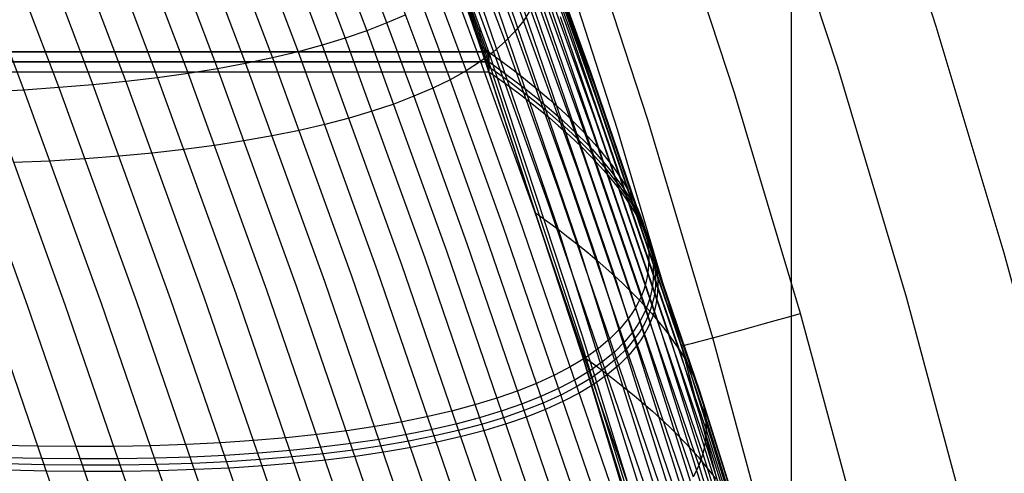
# Model space of a CAD drawing. Extents: x -260 to 296, y -277 to 294.
# Tile 211 of 241: x 232.91 to 251.44, y 50.91 to 59.45. Entities that reach past the tile are written whole.
import ezdxf

# ---------------------------------------------------------------- set-up
doc = ezdxf.new("R2010")
doc.units = 0
doc.layers.add('PREDEFINITO', color=7, linetype='CONTINUOUS')

msp = doc.modelspace()

# ---------------------------------------------------------------- linework, layer by layer
at = {"layer": 'PREDEFINITO'}
for p, q in [((247.442, 45.21, 414.112), (247.416, 122.595, 722.426)), ((237.79, 63.605, 418.423), (239.443, 59.238, 418.608)), ((237.387, 63.457, 419.208), (239.037, 59.098, 419.401)), ((240.681, 63.41, 412.165), (242.237, 59.231, 412.31)), ((241.756, 63.435, 403.388), (243.271, 59.239, 403.495)), ((250.164, 59.32, 410.503), (248.772, 63.552, 410.517)), ((236.959, 63.316, 419.989), (238.606, 58.967, 420.191)), ((240.493, 63.209, 412.947), (242.048, 59.034, 413.101)), ((236.027, 63.059, 421.539), (237.667, 58.729, 421.758)), ((236.505, 63.184, 420.766), (238.149, 58.844, 420.977)), ((241.911, 63.176, 404.066), (243.427, 58.978, 404.184)), ((234.999, 62.833, 423.066), (236.632, 58.524, 423.301)), ((235.525, 62.942, 422.306), (237.161, 58.622, 422.533)), ((240.277, 63.015, 413.733), (241.831, 58.844, 413.896)), ((248.311, 58.552, 410.653), (246.902, 62.847, 410.68)), ((234.451, 62.733, 423.819), (236.079, 58.435, 424.062)), ((240.034, 62.827, 414.521), (241.586, 58.661, 414.694)), ((242.136, 62.669, 405.463), (243.654, 58.467, 405.6)), ((233.879, 62.641, 424.564), (235.503, 58.355, 424.814)), ((239.465, 62.471, 416.103), (241.012, 58.317, 416.294)), ((239.763, 62.646, 415.312), (241.313, 58.486, 415.493)), ((233.377, 62.323, 425.311), (234.905, 58.284, 425.558)), ((239.139, 62.304, 416.895), (240.685, 58.157, 417.094)), ((242.205, 62.422, 406.18), (243.724, 58.219, 406.326)), ((231.47, 62.125, 427.458), (232.986, 58.123, 427.724)), ((232.126, 62.182, 426.754), (233.646, 58.168, 427.013)), ((232.762, 62.248, 426.037), (234.286, 58.221, 426.291)), ((238.788, 62.144, 417.687), (240.331, 58.004, 417.894)), ((242.246, 62.179, 406.908), (243.764, 57.976, 407.064)), ((246.367, 58.069, 410.803), (245.015, 62.184, 410.842)), ((241.742, 58.839, 407.41), (240.611, 61.909, 407.317)), ((242.258, 61.941, 407.646), (243.776, 57.738, 407.812)), ((241.742, 58.747, 405.162), (240.611, 61.865, 405.067)), ((241.742, 58.654, 402.914), (240.611, 61.821, 402.818)), ((241.742, 58.561, 400.666), (240.611, 61.777, 400.568)), ((240.611, 61.734, 398.319), (241.742, 58.468, 398.418)), ((241.575, 58.958, 398.109), (240.611, 61.734, 398.029)), ((242.241, 61.708, 408.394), (243.759, 57.506, 408.57)), ((244.736, 57.561, 411.665), (243.407, 61.627, 411.715)), ((241.015, 61.448, 398.563), (243.043, 55.501, 398.787)), ((242.195, 61.48, 409.151), (243.713, 57.279, 409.336)), ((244.166, 57.378, 413.481), (242.859, 61.414, 413.535)), ((242.12, 61.258, 409.916), (243.638, 57.059, 410.11)), ((241.392, 61.163, 399.118), (243.424, 55.207, 399.355)), ((242.017, 61.041, 410.687), (243.534, 56.844, 410.892)), ((241.743, 60.881, 399.691), (243.778, 54.915, 399.941)), ((241.885, 60.83, 411.466), (243.402, 56.637, 411.679)), ((242.067, 60.6, 400.283), (244.105, 54.627, 400.547)), ((242.363, 60.322, 400.892), (244.404, 54.341, 401.17)), ((242.632, 60.046, 401.519), (244.676, 54.059, 401.811)), ((242.873, 59.774, 402.162), (244.919, 53.781, 402.468)), ((240.177, 59.541, 417.015), (239.823, 59.386, 417.812)), ((242.53, 59.644, 410.742), (242.398, 59.434, 411.524)), ((243.086, 59.505, 402.821), (245.134, 53.507, 403.14)), ((239.823, 59.386, 417.812), (239.443, 59.238, 418.608)), ((242.398, 59.434, 411.524), (242.237, 59.231, 412.31)), ((251.444, 55.051, 410.54), (250.164, 59.32, 410.503)), ((239.443, 59.238, 418.608), (239.037, 59.098, 419.401)), ((239.443, 59.238, 418.608), (240.943, 55.095, 418.902)), ((241.575, 58.958, 398.398), (241.575, 59.299, 407.392)), ((242.237, 59.231, 412.31), (242.048, 59.034, 413.101)), ((242.237, 59.231, 412.31), (243.24, 56.436, 412.472)), ((243.271, 59.239, 403.495), (245.321, 53.237, 403.828)), ((238.606, 58.967, 420.191), (238.149, 58.844, 420.977)), ((239.037, 59.098, 419.401), (238.606, 58.967, 420.191)), ((238.606, 58.967, 420.191), (240.1, 54.841, 420.501)), ((239.037, 59.098, 419.401), (240.534, 54.964, 419.703)), ((243.505, 53.117, 398.35), (241.575, 58.958, 398.109)), ((241.575, 58.958, 398.109), (241.781, 58.812, 398.377)), ((242.048, 59.034, 413.101), (241.831, 58.844, 413.896)), ((242.048, 59.034, 413.101), (243.05, 56.242, 413.269)), ((243.427, 58.978, 404.184), (245.478, 52.972, 404.53)), ((-205.974, 58.839, 407.41), (241.742, 58.839, 407.41)), ((241.742, 58.839, 407.41), (-205.974, 58.839, 407.41)), ((238.149, 58.844, 420.977), (237.667, 58.729, 421.758)), ((238.149, 58.844, 420.977), (239.64, 54.727, 421.295)), ((241.831, 58.844, 413.896), (241.586, 58.661, 414.694)), ((241.742, 58.468, 398.418), (241.742, 58.839, 407.41)), ((241.742, 58.839, 407.41), (241.742, 58.468, 398.418)), ((243.505, 53.489, 407.631), (241.742, 58.839, 407.41)), ((241.781, 58.812, 398.377), (241.981, 58.667, 398.65)), ((241.831, 58.844, 413.896), (242.832, 56.055, 414.07)), ((-205.974, 58.654, 402.914), (241.742, 58.654, 402.914)), ((241.742, 58.654, 402.914), (-205.974, 58.654, 402.914)), ((237.161, 58.622, 422.533), (236.632, 58.524, 423.301)), ((237.667, 58.729, 421.758), (237.161, 58.622, 422.533)), ((237.161, 58.622, 422.533), (238.646, 54.525, 422.866)), ((237.667, 58.729, 421.758), (239.155, 54.622, 422.083)), ((241.586, 58.661, 414.694), (241.313, 58.486, 415.493)), ((241.586, 58.661, 414.694), (242.586, 55.875, 414.874)), ((241.659, 58.713, 398.118), (241.865, 58.567, 398.386)), ((241.7, 58.591, 398.123), (241.906, 58.445, 398.392)), ((243.505, 53.303, 403.135), (241.742, 58.654, 402.914)), ((241.981, 58.667, 398.65), (242.173, 58.522, 398.927)), ((-205.974, 58.468, 398.418), (241.742, 58.468, 398.418)), ((-205.974, 58.468, 398.418), (241.742, 58.468, 398.418)), ((236.079, 58.435, 424.062), (235.503, 58.355, 424.814)), ((236.632, 58.524, 423.301), (236.079, 58.435, 424.062)), ((236.079, 58.435, 424.062), (237.556, 54.36, 424.409)), ((236.632, 58.524, 423.301), (238.112, 54.438, 423.641)), ((241.313, 58.486, 415.493), (241.012, 58.317, 416.294)), ((241.313, 58.486, 415.493), (242.312, 55.703, 415.679)), ((241.742, 58.468, 398.418), (243.505, 53.117, 398.639)), ((241.742, 58.468, 398.128), (241.948, 58.322, 398.397)), ((241.865, 58.567, 398.386), (242.064, 58.422, 398.66)), ((241.906, 58.445, 398.392), (242.106, 58.299, 398.665)), ((242.064, 58.422, 398.66), (242.257, 58.277, 398.938)), ((242.173, 58.522, 398.927), (242.36, 58.378, 399.21)), ((243.654, 58.467, 405.6), (245.707, 52.458, 405.975)), ((249.602, 54.222, 410.68), (248.311, 58.552, 410.653)), ((234.286, 58.221, 426.291), (233.646, 58.168, 427.013)), ((234.905, 58.284, 425.558), (234.286, 58.221, 426.291)), ((234.286, 58.221, 426.291), (235.751, 54.181, 426.658)), ((235.503, 58.355, 424.814), (234.905, 58.284, 425.558)), ((234.905, 58.284, 425.558), (236.374, 54.231, 425.918)), ((235.503, 58.355, 424.814), (236.976, 54.291, 425.168)), ((241.012, 58.317, 416.294), (240.685, 58.157, 417.094)), ((241.012, 58.317, 416.294), (242.01, 55.539, 416.486)), ((241.948, 58.322, 398.397), (242.148, 58.177, 398.67)), ((242.106, 58.299, 398.665), (242.299, 58.154, 398.943)), ((242.257, 58.277, 398.938), (242.443, 58.132, 399.221)), ((242.36, 58.378, 399.21), (242.539, 58.234, 399.498)), ((242.539, 58.234, 399.498), (242.712, 58.091, 399.79)), ((243.724, 58.219, 406.326), (245.777, 52.208, 406.715)), ((231.607, 58.062, 429.108), (233.053, 54.075, 429.497)), ((232.986, 58.123, 427.724), (232.306, 58.088, 428.422)), ((232.306, 58.088, 428.422), (233.757, 54.087, 428.807)), ((233.646, 58.168, 427.013), (232.986, 58.123, 427.724)), ((232.986, 58.123, 427.724), (234.442, 54.109, 428.103)), ((233.646, 58.168, 427.013), (235.106, 54.14, 427.386)), ((240.685, 58.157, 417.094), (240.331, 58.004, 417.894)), ((240.685, 58.157, 417.094), (241.681, 55.383, 417.292)), ((242.148, 58.177, 398.67), (242.341, 58.032, 398.949)), ((242.299, 58.154, 398.943), (242.485, 58.01, 399.226)), ((242.341, 58.032, 398.949), (242.527, 57.887, 399.232)), ((242.443, 58.132, 399.221), (242.623, 57.988, 399.508)), ((242.712, 58.091, 399.79), (242.878, 57.948, 400.087)), ((247.61, 53.917, 410.814), (246.367, 58.069, 410.803)), ((239.95, 57.859, 418.693), (239.543, 57.722, 419.489)), ((240.331, 58.004, 417.894), (239.95, 57.859, 418.693)), ((240.331, 58.004, 417.894), (241.325, 55.235, 418.098)), ((242.485, 58.01, 399.226), (242.665, 57.866, 399.514)), ((242.527, 57.887, 399.232), (242.707, 57.743, 399.52)), ((242.623, 57.988, 399.508), (242.796, 57.845, 399.801)), ((242.665, 57.866, 399.514), (242.838, 57.722, 399.807)), ((242.796, 57.845, 399.801), (242.962, 57.702, 400.098)), ((242.878, 57.948, 400.087), (243.037, 57.807, 400.388)), ((243.764, 57.976, 407.064), (245.818, 51.965, 407.467)), ((239.543, 57.722, 419.489), (239.11, 57.593, 420.282)), ((242.707, 57.743, 399.52), (242.88, 57.599, 399.813)), ((242.838, 57.722, 399.807), (243.004, 57.579, 400.104)), ((242.962, 57.702, 400.098), (243.121, 57.56, 400.4)), ((243.037, 57.807, 400.388), (243.19, 57.665, 400.694)), ((243.19, 57.665, 400.694), (243.335, 57.525, 401.004)), ((243.776, 57.738, 407.812), (245.83, 51.728, 408.229)), ((238.653, 57.473, 421.07), (238.17, 57.361, 421.853)), ((239.11, 57.593, 420.282), (238.653, 57.473, 421.07)), ((242.88, 57.599, 399.813), (243.046, 57.456, 400.11)), ((243.004, 57.579, 400.104), (243.163, 57.437, 400.406)), ((243.121, 57.56, 400.4), (243.274, 57.419, 400.706)), ((243.335, 57.525, 401.004), (243.474, 57.385, 401.318)), ((243.759, 57.506, 408.57), (245.813, 51.497, 409)), ((245.959, 53.46, 411.664), (244.736, 57.561, 411.665)), ((238.17, 57.361, 421.853), (237.663, 57.258, 422.631)), ((243.046, 57.456, 400.11), (243.205, 57.314, 400.412)), ((243.163, 57.437, 400.406), (243.316, 57.296, 400.712)), ((243.205, 57.314, 400.412), (243.358, 57.173, 400.718)), ((243.274, 57.419, 400.706), (243.419, 57.279, 401.016)), ((243.316, 57.296, 400.712), (243.461, 57.155, 401.022)), ((243.419, 57.279, 401.016), (243.558, 57.139, 401.331)), ((243.474, 57.385, 401.318), (243.605, 57.246, 401.637)), ((243.713, 57.279, 409.336), (245.767, 51.272, 409.78)), ((245.367, 53.31, 413.477), (244.166, 57.378, 413.481)), ((237.132, 57.164, 423.402), (236.578, 57.078, 424.165)), ((237.663, 57.258, 422.631), (237.132, 57.164, 423.402)), ((243.358, 57.173, 400.718), (243.503, 57.032, 401.029)), ((243.461, 57.155, 401.022), (243.6, 57.015, 401.337)), ((243.558, 57.139, 401.331), (243.69, 57, 401.65)), ((243.605, 57.246, 401.637), (243.73, 57.108, 401.96)), ((243.73, 57.108, 401.96), (243.847, 56.971, 402.287)), ((235.402, 56.934, 425.665), (234.781, 56.876, 426.4)), ((236.001, 57.002, 424.92), (235.402, 56.934, 425.665)), ((236.578, 57.078, 424.165), (236.001, 57.002, 424.92)), ((243.503, 57.032, 401.029), (243.642, 56.892, 401.344)), ((243.6, 57.015, 401.337), (243.732, 56.876, 401.657)), ((243.638, 57.059, 410.11), (245.691, 51.055, 410.568)), ((243.69, 57, 401.65), (243.814, 56.862, 401.973)), ((243.847, 56.971, 402.287), (243.958, 56.835, 402.617)), ((233.478, 56.786, 427.838), (232.796, 56.756, 428.538)), ((234.139, 56.826, 427.125), (233.478, 56.786, 427.838)), ((234.781, 56.876, 426.4), (234.139, 56.826, 427.125)), ((243.534, 56.844, 410.892), (245.586, 50.844, 411.363)), ((243.642, 56.892, 401.344), (243.774, 56.753, 401.663)), ((243.732, 56.876, 401.657), (243.856, 56.738, 401.98)), ((243.774, 56.753, 401.663), (243.898, 56.615, 401.987)), ((243.814, 56.862, 401.973), (243.932, 56.724, 402.3)), ((243.856, 56.738, 401.98), (243.974, 56.601, 402.307)), ((243.932, 56.724, 402.3), (244.042, 56.588, 402.631)), ((243.958, 56.835, 402.617), (244.061, 56.7, 402.952)), ((243.402, 56.637, 411.679), (245.452, 50.641, 412.164)), ((243.898, 56.615, 401.987), (244.016, 56.477, 402.314)), ((243.974, 56.601, 402.307), (244.084, 56.465, 402.638)), ((244.042, 56.588, 402.631), (244.146, 56.453, 402.966)), ((244.061, 56.7, 402.952), (244.158, 56.566, 403.29)), ((244.158, 56.566, 403.29), (244.247, 56.432, 403.633)), ((243.24, 56.436, 412.472), (245.289, 50.446, 412.97)), ((244.016, 56.477, 402.314), (244.127, 56.341, 402.645)), ((244.084, 56.465, 402.638), (244.188, 56.329, 402.973)), ((244.146, 56.453, 402.966), (244.242, 56.318, 403.305)), ((244.247, 56.432, 403.633), (244.329, 56.3, 403.978)), ((243.05, 56.242, 413.269), (245.098, 50.258, 413.78)), ((244.127, 56.341, 402.645), (244.23, 56.206, 402.981)), ((244.188, 56.329, 402.973), (244.284, 56.195, 403.312)), ((244.23, 56.206, 402.981), (244.326, 56.071, 403.32)), ((244.242, 56.318, 403.305), (244.331, 56.185, 403.647)), ((244.284, 56.195, 403.312), (244.374, 56.061, 403.655)), ((244.329, 56.3, 403.978), (244.404, 56.169, 404.327)), ((244.331, 56.185, 403.647), (244.413, 56.053, 403.993)), ((244.404, 56.169, 404.327), (244.471, 56.039, 404.68)), ((242.832, 56.055, 414.07), (244.878, 50.078, 414.594)), ((244.326, 56.071, 403.32), (244.416, 55.938, 403.662)), ((244.374, 56.061, 403.655), (244.456, 55.929, 404.001)), ((244.413, 56.053, 403.993), (244.488, 55.922, 404.342)), ((244.471, 56.039, 404.68), (244.532, 55.91, 405.036)), ((242.586, 55.875, 414.874), (244.629, 49.906, 415.41)), ((242.636, 55.797, 398.239), (242.843, 55.649, 398.511)), ((244.416, 55.938, 403.662), (244.498, 55.805, 404.008)), ((244.456, 55.929, 404.001), (244.531, 55.798, 404.35)), ((244.488, 55.922, 404.342), (244.556, 55.792, 404.695)), ((244.498, 55.805, 404.008), (244.573, 55.674, 404.358)), ((244.531, 55.798, 404.35), (244.598, 55.668, 404.703)), ((244.532, 55.91, 405.036), (244.585, 55.783, 405.395)), ((244.556, 55.792, 404.695), (244.616, 55.663, 405.051)), ((242.312, 55.703, 415.679), (244.353, 49.743, 416.228)), ((242.843, 55.649, 398.511), (243.043, 55.501, 398.787)), ((244.573, 55.674, 404.358), (244.64, 55.544, 404.711)), ((244.585, 55.783, 405.395), (244.631, 55.657, 405.757)), ((244.598, 55.668, 404.703), (244.659, 55.539, 405.059)), ((244.616, 55.663, 405.051), (244.67, 55.535, 405.411)), ((244.631, 55.657, 405.757), (244.67, 55.532, 406.122)), ((242.01, 55.539, 416.486), (244.048, 49.588, 417.047)), ((243.043, 55.501, 398.787), (243.237, 55.354, 399.068)), ((243.043, 55.501, 398.787), (245.581, 47.425, 399.139)), ((244.64, 55.544, 404.711), (244.701, 55.415, 405.068)), ((244.659, 55.539, 405.059), (244.712, 55.411, 405.419)), ((244.67, 55.535, 405.411), (244.716, 55.409, 405.773)), ((244.67, 55.532, 406.122), (244.701, 55.408, 406.49)), ((241.325, 55.235, 418.098), (243.357, 49.304, 418.683)), ((241.681, 55.383, 417.292), (243.716, 49.442, 417.866)), ((243.237, 55.354, 399.068), (243.424, 55.207, 399.355)), ((244.701, 55.415, 405.068), (244.754, 55.288, 405.427)), ((244.701, 55.408, 406.49), (244.725, 55.286, 406.86)), ((244.712, 55.411, 405.419), (244.758, 55.285, 405.781)), ((244.716, 55.409, 405.773), (244.754, 55.284, 406.138)), ((244.725, 55.286, 406.86), (244.742, 55.165, 407.234)), ((244.754, 55.288, 405.427), (244.8, 55.161, 405.79)), ((244.754, 55.284, 406.138), (244.786, 55.16, 406.507)), ((244.758, 55.285, 405.781), (244.797, 55.16, 406.147)), ((240.943, 55.095, 418.902), (242.971, 49.176, 419.499)), ((243.424, 55.207, 399.355), (243.605, 55.061, 399.646)), ((243.424, 55.207, 399.355), (245.966, 47.118, 399.725)), ((243.605, 55.061, 399.646), (243.778, 54.915, 399.941)), ((244.742, 55.165, 407.234), (244.752, 55.045, 407.61)), ((244.786, 55.16, 406.507), (244.81, 55.038, 406.878)), ((244.797, 55.16, 406.147), (244.828, 55.036, 406.515)), ((244.8, 55.161, 405.79), (244.839, 55.036, 406.155)), ((252.61, 50.749, 410.629), (251.444, 55.051, 410.54)), ((240.534, 54.964, 419.703), (242.559, 49.056, 420.312)), ((243.778, 54.915, 399.941), (243.945, 54.771, 400.242)), ((243.778, 54.915, 399.941), (246.324, 46.814, 400.33)), ((244.754, 54.927, 407.988), (244.749, 54.81, 408.369)), ((244.752, 55.045, 407.61), (244.754, 54.927, 407.988)), ((244.81, 55.038, 406.878), (244.827, 54.917, 407.251)), ((244.827, 54.917, 407.251), (244.837, 54.797, 407.628)), ((244.828, 55.036, 406.515), (244.852, 54.914, 406.886)), ((244.839, 55.036, 406.155), (244.87, 54.913, 406.524)), ((244.852, 54.914, 406.886), (244.869, 54.793, 407.26)), ((244.87, 54.913, 406.524), (244.895, 54.79, 406.895)), ((239.64, 54.727, 421.295), (241.656, 48.846, 421.925)), ((240.1, 54.841, 420.501), (242.12, 48.946, 421.121)), ((243.945, 54.771, 400.242), (244.105, 54.627, 400.547)), ((244.737, 54.695, 408.752), (244.718, 54.582, 409.138)), ((244.749, 54.81, 408.369), (244.737, 54.695, 408.752)), ((244.839, 54.679, 408.006), (244.834, 54.563, 408.388)), ((244.837, 54.797, 407.628), (244.839, 54.679, 408.006)), ((244.869, 54.793, 407.26), (244.879, 54.673, 407.637)), ((244.895, 54.79, 406.895), (244.911, 54.669, 407.269)), ((238.646, 54.525, 422.866), (240.653, 48.673, 423.517)), ((239.155, 54.622, 422.083), (241.167, 48.755, 422.724)), ((244.105, 54.627, 400.547), (244.258, 54.484, 400.856)), ((244.105, 54.627, 400.547), (246.655, 46.515, 400.954)), ((244.718, 54.582, 409.138), (244.691, 54.47, 409.525)), ((244.834, 54.563, 408.388), (244.822, 54.448, 408.771)), ((244.881, 54.555, 408.016), (244.876, 54.439, 408.397)), ((244.879, 54.673, 407.637), (244.881, 54.555, 408.016)), ((244.911, 54.669, 407.269), (244.921, 54.55, 407.646)), ((244.921, 54.55, 407.646), (244.923, 54.432, 408.025)), ((237.556, 54.36, 424.409), (239.553, 48.539, 425.08)), ((238.112, 54.438, 423.641), (240.115, 48.601, 424.303)), ((244.258, 54.484, 400.856), (244.404, 54.341, 401.17)), ((244.404, 54.341, 401.17), (244.544, 54.2, 401.488)), ((244.404, 54.341, 401.17), (246.957, 46.22, 401.596)), ((244.657, 54.359, 409.915), (244.615, 54.25, 410.306)), ((244.691, 54.47, 409.525), (244.657, 54.359, 409.915)), ((244.802, 54.334, 409.157), (244.776, 54.222, 409.544)), ((244.822, 54.448, 408.771), (244.802, 54.334, 409.157)), ((244.864, 54.324, 408.781), (244.845, 54.21, 409.166)), ((244.876, 54.439, 408.397), (244.864, 54.324, 408.781)), ((244.919, 54.315, 408.406), (244.906, 54.2, 408.79)), ((244.923, 54.432, 408.025), (244.919, 54.315, 408.406)), ((235.106, 54.14, 427.386), (237.082, 48.389, 428.092)), ((235.751, 54.181, 426.658), (237.732, 48.412, 427.355)), ((236.374, 54.231, 425.918), (238.361, 48.444, 426.607)), ((236.976, 54.291, 425.168), (238.968, 48.487, 425.848)), ((244.567, 54.143, 410.699), (244.511, 54.038, 411.093)), ((244.544, 54.2, 401.488), (244.676, 54.059, 401.811)), ((244.615, 54.25, 410.306), (244.567, 54.143, 410.699)), ((244.776, 54.222, 409.544), (244.741, 54.112, 409.934)), ((244.845, 54.21, 409.166), (244.818, 54.098, 409.554)), ((244.906, 54.2, 408.79), (244.887, 54.086, 409.176)), ((250.775, 49.858, 410.762), (249.602, 54.222, 410.68)), ((232.331, 54.072, 430.173), (234.281, 48.399, 430.908)), ((233.053, 54.075, 429.497), (235.01, 48.382, 430.225)), ((233.757, 54.087, 428.807), (235.72, 48.374, 429.527)), ((234.442, 54.109, 428.103), (236.411, 48.377, 428.816)), ((244.511, 54.038, 411.093), (244.448, 53.934, 411.49)), ((244.7, 54.003, 410.326), (244.652, 53.896, 410.719)), ((244.676, 54.059, 401.811), (244.801, 53.92, 402.137)), ((244.676, 54.059, 401.811), (247.232, 45.929, 402.255)), ((244.741, 54.112, 409.934), (244.7, 54.003, 410.326)), ((244.784, 53.988, 409.944), (244.742, 53.879, 410.336)), ((244.818, 54.098, 409.554), (244.784, 53.988, 409.944)), ((244.86, 53.975, 409.564), (244.826, 53.864, 409.954)), ((244.887, 54.086, 409.176), (244.86, 53.975, 409.564)), ((244.378, 53.832, 411.887), (244.216, 53.634, 412.686)), ((244.448, 53.934, 411.49), (244.378, 53.832, 411.887)), ((244.596, 53.791, 411.114), (244.533, 53.687, 411.51)), ((244.652, 53.896, 410.719), (244.596, 53.791, 411.114)), ((244.694, 53.772, 410.729), (244.638, 53.667, 411.124)), ((244.742, 53.879, 410.336), (244.694, 53.772, 410.729)), ((244.785, 53.756, 410.346), (244.736, 53.649, 410.739)), ((244.826, 53.864, 409.954), (244.785, 53.756, 410.346)), ((244.801, 53.92, 402.137), (244.919, 53.781, 402.468)), ((244.919, 53.781, 402.468), (245.03, 53.644, 402.802)), ((244.919, 53.781, 402.468), (247.478, 45.643, 402.931)), ((248.743, 49.732, 410.876), (247.61, 53.917, 410.814)), ((244.216, 53.634, 412.686), (244.025, 53.443, 413.49)), ((244.462, 53.585, 411.908), (244.3, 53.387, 412.708)), ((244.533, 53.687, 411.51), (244.462, 53.585, 411.908)), ((244.638, 53.667, 411.124), (244.575, 53.564, 411.521)), ((244.736, 53.649, 410.739), (244.68, 53.543, 411.135)), ((245.03, 53.644, 402.802), (245.134, 53.507, 403.14)), ((245.169, 48.106, 407.853), (243.505, 53.489, 407.631)), ((244.025, 53.443, 413.49), (243.806, 53.259, 414.297)), ((244.3, 53.387, 412.708), (244.11, 53.196, 413.512)), ((244.505, 53.462, 411.919), (244.342, 53.264, 412.719)), ((244.575, 53.564, 411.521), (244.505, 53.462, 411.919)), ((244.617, 53.44, 411.531), (244.547, 53.338, 411.929)), ((244.68, 53.543, 411.135), (244.617, 53.44, 411.531)), ((245.134, 53.507, 403.14), (245.231, 53.372, 403.483)), ((245.134, 53.507, 403.14), (247.695, 45.362, 403.623)), ((247.072, 49.328, 411.715), (245.959, 53.46, 411.664)), ((245.169, 47.92, 403.357), (243.505, 53.303, 403.135)), ((243.806, 53.259, 414.297), (243.559, 53.083, 415.106)), ((244.11, 53.196, 413.512), (243.89, 53.013, 414.319)), ((244.342, 53.264, 412.719), (244.152, 53.073, 413.523)), ((244.547, 53.338, 411.929), (244.385, 53.14, 412.73)), ((245.231, 53.372, 403.483), (245.321, 53.237, 403.828)), ((245.321, 53.237, 403.828), (245.403, 53.104, 404.178)), ((245.321, 53.237, 403.828), (247.884, 45.087, 404.33)), ((246.459, 49.212, 413.523), (245.367, 53.31, 413.477)), ((243.559, 53.083, 415.106), (243.283, 52.915, 415.918)), ((243.505, 53.117, 398.639), (245.169, 47.735, 398.861)), ((245.999, 44.907, 398.691), (243.505, 53.117, 398.35)), ((243.505, 53.117, 398.35), (243.713, 52.967, 398.625)), ((243.89, 53.013, 414.319), (243.643, 52.837, 415.129)), ((244.152, 53.073, 413.523), (243.932, 52.89, 414.331)), ((244.385, 53.14, 412.73), (244.194, 52.949, 413.534)), ((245.403, 53.104, 404.178), (245.478, 52.972, 404.53)), ((243.283, 52.915, 415.918), (242.98, 52.755, 416.73)), ((243.643, 52.837, 415.129), (243.368, 52.669, 415.941)), ((243.932, 52.89, 414.331), (243.685, 52.714, 415.141)), ((243.713, 52.967, 398.625), (243.914, 52.817, 398.904)), ((244.194, 52.949, 413.534), (243.974, 52.766, 414.342)), ((245.478, 52.972, 404.53), (245.546, 52.842, 404.887)), ((245.478, 52.972, 404.53), (248.043, 44.817, 405.051)), ((245.546, 52.842, 404.887), (245.607, 52.712, 405.246)), ((242.98, 52.755, 416.73), (242.65, 52.604, 417.542)), ((243.368, 52.669, 415.941), (243.065, 52.51, 416.754)), ((243.685, 52.714, 415.141), (243.41, 52.547, 415.953)), ((243.974, 52.766, 414.342), (243.727, 52.591, 415.153)), ((243.914, 52.817, 398.904), (244.109, 52.667, 399.188)), ((244.109, 52.667, 399.188), (244.297, 52.518, 399.478)), ((245.607, 52.712, 405.246), (245.66, 52.584, 405.609)), ((242.293, 52.46, 418.353), (241.909, 52.326, 419.163)), ((242.65, 52.604, 417.542), (242.293, 52.46, 418.353)), ((243.065, 52.51, 416.754), (242.734, 52.359, 417.567)), ((243.41, 52.547, 415.953), (243.106, 52.387, 416.766)), ((243.727, 52.591, 415.153), (243.452, 52.424, 415.965)), ((244.297, 52.518, 399.478), (244.478, 52.37, 399.772)), ((245.66, 52.584, 405.609), (245.707, 52.458, 405.975)), ((245.707, 52.458, 405.975), (245.745, 52.332, 406.343)), ((245.707, 52.458, 405.975), (248.274, 44.297, 406.533)), ((241.909, 52.326, 419.163), (241.498, 52.2, 419.97)), ((242.734, 52.359, 417.567), (242.376, 52.216, 418.378)), ((243.106, 52.387, 416.766), (242.776, 52.236, 417.579)), ((243.452, 52.424, 415.965), (243.148, 52.265, 416.778)), ((244.478, 52.37, 399.772), (244.652, 52.223, 400.071)), ((245.745, 52.332, 406.343), (245.777, 52.208, 406.715)), ((241.062, 52.083, 420.773), (240.6, 51.975, 421.572)), ((241.498, 52.2, 419.97), (241.062, 52.083, 420.773)), ((242.376, 52.216, 418.378), (241.992, 52.082, 419.188)), ((242.418, 52.094, 418.391), (242.034, 51.96, 419.201)), ((242.776, 52.236, 417.579), (242.418, 52.094, 418.391)), ((242.818, 52.114, 417.591), (242.46, 51.972, 418.404)), ((243.148, 52.265, 416.778), (242.818, 52.114, 417.591)), ((244.652, 52.223, 400.071), (244.82, 52.076, 400.374)), ((245.777, 52.208, 406.715), (245.801, 52.086, 407.09)), ((245.777, 52.208, 406.715), (248.345, 44.047, 407.293)), ((245.801, 52.086, 407.09), (245.818, 51.965, 407.467)), ((240.6, 51.975, 421.572), (240.113, 51.877, 422.365)), ((241.581, 51.957, 419.996), (241.145, 51.84, 420.799)), ((241.992, 52.082, 419.188), (241.581, 51.957, 419.996)), ((242.034, 51.96, 419.201), (241.623, 51.835, 420.009)), ((242.46, 51.972, 418.404), (242.076, 51.838, 419.214)), ((244.82, 52.076, 400.374), (244.98, 51.931, 400.682)), ((244.98, 51.931, 400.682), (245.134, 51.786, 400.995)), ((245.818, 51.965, 407.467), (245.828, 51.846, 407.846)), ((245.818, 51.965, 407.467), (248.387, 43.803, 408.063)), ((239.601, 51.787, 423.152), (239.066, 51.707, 423.933)), ((240.113, 51.877, 422.365), (239.601, 51.787, 423.152)), ((240.683, 51.733, 421.598), (240.196, 51.635, 422.392)), ((241.145, 51.84, 420.799), (240.683, 51.733, 421.598)), ((241.187, 51.719, 420.813), (240.724, 51.612, 421.612)), ((241.623, 51.835, 420.009), (241.187, 51.719, 420.813)), ((241.665, 51.713, 420.022), (241.228, 51.598, 420.826)), ((242.076, 51.838, 419.214), (241.665, 51.713, 420.022)), ((245.134, 51.786, 400.995), (245.281, 51.642, 401.312)), ((245.83, 51.728, 408.229), (245.825, 51.611, 408.613)), ((245.828, 51.846, 407.846), (245.83, 51.728, 408.229)), ((245.83, 51.728, 408.229), (248.399, 43.567, 408.844)), ((237.925, 51.575, 425.468), (237.32, 51.524, 426.222)), ((238.507, 51.636, 424.705), (237.925, 51.575, 425.468)), ((239.066, 51.707, 423.933), (238.507, 51.636, 424.705)), ((239.684, 51.546, 423.18), (239.148, 51.467, 423.961)), ((240.196, 51.635, 422.392), (239.684, 51.546, 423.18)), ((240.724, 51.612, 421.612), (240.237, 51.514, 422.406)), ((241.228, 51.598, 420.826), (240.766, 51.491, 421.626)), ((245.281, 51.642, 401.312), (245.42, 51.499, 401.633)), ((245.825, 51.611, 408.613), (245.813, 51.497, 409)), ((233.26, 51.418, 430.499), (232.517, 51.434, 431.164)), ((233.985, 51.411, 429.82), (233.26, 51.418, 430.499)), ((234.692, 51.414, 429.126), (233.985, 51.411, 429.82)), ((235.379, 51.427, 428.419), (234.692, 51.414, 429.126)), ((236.047, 51.449, 427.698), (235.379, 51.427, 428.419)), ((236.694, 51.482, 426.966), (236.047, 51.449, 427.698)), ((237.32, 51.524, 426.222), (236.694, 51.482, 426.966)), ((238.589, 51.397, 424.733), (238.007, 51.336, 425.497)), ((239.148, 51.467, 423.961), (238.589, 51.397, 424.733)), ((239.189, 51.346, 423.975), (238.63, 51.277, 424.748)), ((239.725, 51.426, 423.194), (239.189, 51.346, 423.975)), ((240.237, 51.514, 422.406), (239.725, 51.426, 423.194)), ((240.278, 51.393, 422.42), (239.767, 51.305, 423.208)), ((240.766, 51.491, 421.626), (240.278, 51.393, 422.42)), ((245.42, 51.499, 401.633), (245.553, 51.357, 401.958)), ((245.553, 51.357, 401.958), (245.679, 51.216, 402.288)), ((245.794, 51.384, 409.389), (245.767, 51.272, 409.78)), ((245.813, 51.497, 409), (245.794, 51.384, 409.389)), ((245.813, 51.497, 409), (248.382, 43.338, 409.634)), ((233.34, 51.184, 430.53), (232.597, 51.201, 431.195)), ((234.066, 51.177, 429.851), (233.34, 51.184, 430.53)), ((234.772, 51.179, 429.157), (234.066, 51.177, 429.851)), ((235.46, 51.191, 428.449), (234.772, 51.179, 429.157)), ((236.128, 51.213, 427.728), (235.46, 51.191, 428.449)), ((236.776, 51.244, 426.996), (236.128, 51.213, 427.728)), ((237.402, 51.285, 426.252), (236.776, 51.244, 426.996)), ((237.443, 51.166, 426.266), (236.817, 51.125, 427.011)), ((238.007, 51.336, 425.497), (237.402, 51.285, 426.252)), ((238.048, 51.217, 425.512), (237.443, 51.166, 426.266)), ((238.63, 51.277, 424.748), (238.048, 51.217, 425.512)), ((238.671, 51.157, 424.762), (238.089, 51.097, 425.527)), ((239.231, 51.226, 423.989), (238.671, 51.157, 424.762)), ((239.767, 51.305, 423.208), (239.231, 51.226, 423.989)), ((245.679, 51.216, 402.288), (245.797, 51.076, 402.622)), ((245.732, 51.163, 410.173), (245.691, 51.055, 410.568)), ((245.767, 51.272, 409.78), (245.732, 51.163, 410.173)), ((245.767, 51.272, 409.78), (248.335, 43.117, 410.433)), ((233.38, 51.067, 430.546), (232.637, 51.085, 431.211)), ((234.106, 51.059, 429.866), (233.38, 51.067, 430.546)), ((234.813, 51.061, 429.172), (234.106, 51.059, 429.866)), ((235.501, 51.073, 428.464), (234.813, 51.061, 429.172)), ((236.169, 51.094, 427.743), (235.501, 51.073, 428.464)), ((236.21, 50.976, 427.759), (235.541, 50.955, 428.48)), ((236.817, 51.125, 427.011), (236.169, 51.094, 427.743)), ((236.857, 51.006, 427.026), (236.21, 50.976, 427.759)), ((237.484, 51.047, 426.281), (236.857, 51.006, 427.026)), ((238.089, 51.097, 425.527), (237.484, 51.047, 426.281)), ((245.691, 51.055, 410.568), (245.642, 50.949, 410.965)), ((245.691, 51.055, 410.568), (248.258, 42.903, 411.239)), ((245.797, 51.076, 402.622), (245.909, 50.937, 402.959)), ((233.42, 50.95, 430.562), (232.677, 50.969, 431.227)), ((234.146, 50.942, 429.882), (233.42, 50.95, 430.562)), ((234.853, 50.943, 429.188), (234.146, 50.942, 429.882)), ((235.541, 50.955, 428.48), (234.853, 50.943, 429.188)), ((245.642, 50.949, 410.965), (245.586, 50.844, 411.363)), ((245.909, 50.937, 402.959), (246.013, 50.8, 403.301))]:
    msp.add_line(p, q, dxfattribs=at)
at = {"layer": 'PREDEFINITO', "extrusion": (0.270551, -0.962668, 0.008517)}
msp.add_arc((253.133, 413.165, 18.586), 2.5, 176.1271, 266.0891, dxfattribs=at)

doc.saveas('drawing.dxf')
